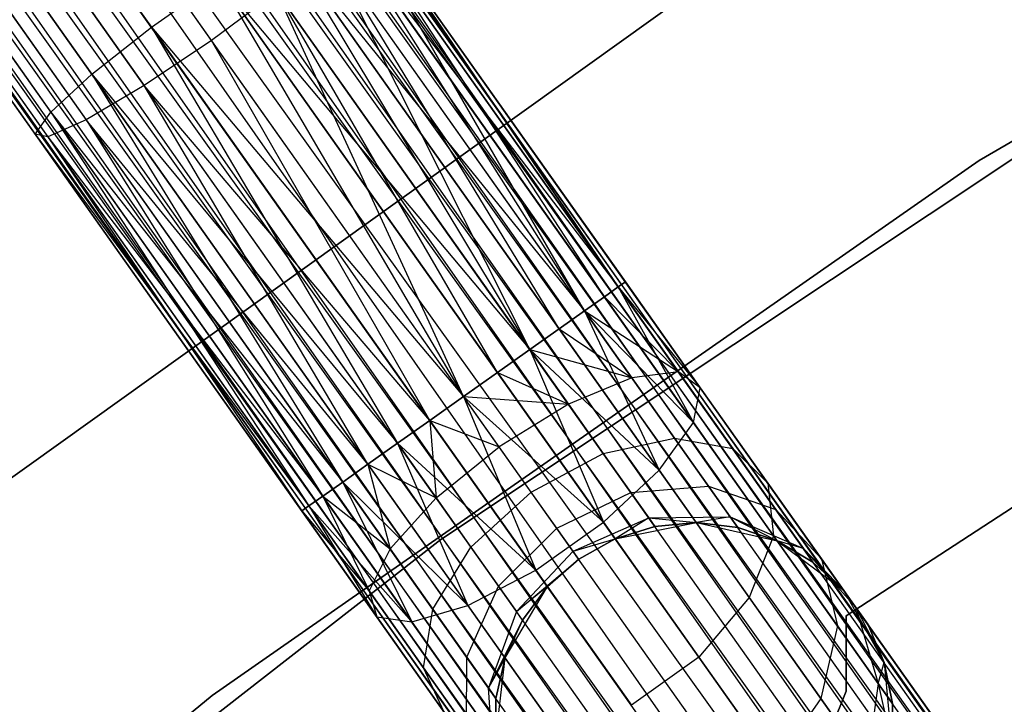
# Model space of a CAD drawing. Extents: x -102 to 102, y -101 to 102.
# Tile 197 of 256: x -38.32 to -33.38, y 49.43 to 52.86. Entities that reach past the tile are written whole.
import ezdxf

# ---------------------------------------------------------------- set-up
doc = ezdxf.new("R2010")
doc.units = 0
doc.header["$LTSCALE"] = 25.4
doc.layers.get('0').update_dxf_attribs({"linetype": 'CONTINUOUS'})

# ---------------------------------------------------------------- blocks, each defined once
blk = doc.blocks.new('NL2500011659_STL')
at = {"color": 0}
for p, q in [((-45.8172, 66.359, -7.809), (-24.2888, 35.7997, -8)), ((-24.1839, 35.8739, -7.6045), (-45.8172, 66.359, -7.809)), ((-24.1839, 35.8739, -7.6045), (-45.8172, 66.359, -7.809)), ((-24.2194, 35.8488, -7.809), (-45.8172, 66.359, -7.809)), ((-24.2194, 35.8488, -7.809), (-45.8172, 66.359, -7.809)), ((-45.8172, 66.359, -7.809), (-24.2888, 35.7997, -8)), ((-45.7817, 66.3841, -7.3955), (-24.1839, 35.8739, -7.6045)), ((-24.1839, 35.8739, -7.3955), (-45.7817, 66.3841, -7.3955)), ((-45.7817, 66.3841, -7.3955), (-24.1839, 35.8739, -7.6045)), ((-24.2194, 35.8488, -7.191), (-45.7817, 66.3841, -7.3955)), ((-24.2194, 35.8488, -7.191), (-45.7817, 66.3841, -7.3955)), ((-24.1839, 35.8739, -7.3955), (-45.7817, 66.3841, -7.3955)), ((-45.8866, 66.3099, -7), (-24.2194, 35.8488, -7.191)), ((-24.3891, 35.7287, -6.8309), (-45.8866, 66.3099, -7)), ((-24.3891, 35.7287, -6.8309), (-45.8866, 66.3099, -7)), ((-24.2888, 35.7997, -7), (-45.8866, 66.3099, -7)), ((-24.2888, 35.7997, -7), (-45.8866, 66.3099, -7)), ((-45.8866, 66.3099, -7), (-24.2194, 35.8488, -7.191)), ((-45.9869, 66.2389, -8.1691), (-24.5159, 35.6389, -8.309)), ((-24.2888, 35.7997, -8), (-45.9869, 66.2389, -8.1691)), ((-24.2888, 35.7997, -8), (-45.9869, 66.2389, -8.1691)), ((-24.3891, 35.7287, -8.1691), (-45.9869, 66.2389, -8.1691)), ((-24.3891, 35.7287, -8.1691), (-45.9869, 66.2389, -8.1691)), ((-45.9869, 66.2389, -8.1691), (-24.5159, 35.6389, -8.309)), ((-46.1137, 66.1491, -6.691), (-24.3891, 35.7287, -6.8309)), ((-24.6637, 35.5343, -6.5865), (-46.1137, 66.1491, -6.691)), ((-24.6637, 35.5343, -6.5865), (-46.1137, 66.1491, -6.691)), ((-24.5159, 35.6389, -6.691), (-46.1137, 66.1491, -6.691)), ((-24.5159, 35.6389, -6.691), (-46.1137, 66.1491, -6.691)), ((-46.1137, 66.1491, -6.691), (-24.3891, 35.7287, -6.8309)), ((-46.2614, 66.0445, -8.4135), (-24.826, 35.4194, -8.4782)), ((-24.5159, 35.6389, -8.309), (-46.2614, 66.0445, -8.4135)), ((-24.5159, 35.6389, -8.309), (-46.2614, 66.0445, -8.4135)), ((-24.6637, 35.5343, -8.4135), (-46.2614, 66.0445, -8.4135)), ((-24.6637, 35.5343, -8.4135), (-46.2614, 66.0445, -8.4135)), ((-46.2614, 66.0445, -8.4135), (-24.826, 35.4194, -8.4782)), ((-46.4237, 65.9296, -6.5218), (-24.6637, 35.5343, -6.5865)), ((-24.826, 35.4194, -6.5218), (-46.4237, 65.9296, -6.5218)), ((-24.826, 35.4194, -6.5218), (-46.4237, 65.9296, -6.5218)), ((-46.4237, 65.9296, -6.5218), (-24.6637, 35.5343, -6.5865)), ((-24.826, 35.4194, -8.4782), (-46.5934, 65.8095, -8.5)), ((-24.9957, 35.2993, -6.5), (-46.5934, 65.8095, -6.5)), ((-24.9957, 35.2993, -6.5), (-46.5934, 65.8095, -6.5)), ((-24.9957, 35.2993, -8.5), (-46.5934, 65.8095, -8.5)), ((-24.826, 35.4194, -8.4782), (-46.5934, 65.8095, -8.5)), ((-24.9957, 35.2993, -8.5), (-46.5934, 65.8095, -8.5)), ((-25.1654, 35.1792, -8.4782), (-46.5934, 65.8095, -8.5)), ((-25.1654, 35.1792, -8.4782), (-46.5934, 65.8095, -8.5)), ((-25.3276, 35.0643, -6.5865), (-46.7631, 65.6894, -6.5218)), ((-25.3276, 35.0643, -6.5865), (-46.7631, 65.6894, -6.5218)), ((-25.1654, 35.1792, -6.5218), (-46.7631, 65.6894, -6.5218)), ((-25.1654, 35.1792, -6.5218), (-46.7631, 65.6894, -6.5218)), ((-46.9254, 65.5745, -8.4135), (-25.4754, 34.9597, -8.309)), ((-25.1654, 35.1792, -8.4782), (-46.9254, 65.5745, -8.4135)), ((-25.1654, 35.1792, -8.4782), (-46.9254, 65.5745, -8.4135)), ((-25.3276, 35.0643, -8.4135), (-46.9254, 65.5745, -8.4135)), ((-25.3276, 35.0643, -8.4135), (-46.9254, 65.5745, -8.4135)), ((-46.9254, 65.5745, -8.4135), (-25.4754, 34.9597, -8.309)), ((-47.0732, 65.4699, -6.691), (-25.3276, 35.0643, -6.5865)), ((-25.6022, 34.8699, -6.8309), (-47.0732, 65.4699, -6.691)), ((-25.6022, 34.8699, -6.8309), (-47.0732, 65.4699, -6.691)), ((-25.4754, 34.9597, -6.691), (-47.0732, 65.4699, -6.691)), ((-25.4754, 34.9597, -6.691), (-47.0732, 65.4699, -6.691)), ((-47.0732, 65.4699, -6.691), (-25.3276, 35.0643, -6.5865)), ((-47.2, 65.3802, -8.1691), (-25.7025, 34.7989, -8)), ((-25.4754, 34.9597, -8.309), (-47.2, 65.3802, -8.1691)), ((-25.4754, 34.9597, -8.309), (-47.2, 65.3802, -8.1691)), ((-25.6022, 34.8699, -8.1691), (-47.2, 65.3802, -8.1691)), ((-25.6022, 34.8699, -8.1691), (-47.2, 65.3802, -8.1691)), ((-47.2, 65.3802, -8.1691), (-25.7025, 34.7989, -8)), ((-47.3003, 65.3092, -7), (-25.6022, 34.8699, -6.8309)), ((-25.7719, 34.7498, -7.191), (-47.3003, 65.3092, -7)), ((-25.7719, 34.7498, -7.191), (-47.3003, 65.3092, -7)), ((-25.7025, 34.7989, -7), (-47.3003, 65.3092, -7)), ((-25.7025, 34.7989, -7), (-47.3003, 65.3092, -7)), ((-47.3003, 65.3092, -7), (-25.6022, 34.8699, -6.8309)), ((-25.8074, 34.7247, -7.3955), (-47.4051, 65.2349, -7.3955)), ((-25.8074, 34.7247, -7.6045), (-47.4051, 65.2349, -7.3955)), ((-47.4051, 65.2349, -7.3955), (-25.7719, 34.7498, -7.191)), ((-25.8074, 34.7247, -7.6045), (-47.4051, 65.2349, -7.3955)), ((-25.8074, 34.7247, -7.3955), (-47.4051, 65.2349, -7.3955)), ((-47.4051, 65.2349, -7.3955), (-25.7719, 34.7498, -7.191)), ((-47.3697, 65.26, -7.809), (-25.8074, 34.7247, -7.6045)), ((-25.7025, 34.7989, -8), (-47.3697, 65.26, -7.809)), ((-25.7025, 34.7989, -8), (-47.3697, 65.26, -7.809)), ((-25.7719, 34.7498, -7.809), (-47.3697, 65.26, -7.809)), ((-25.7719, 34.7498, -7.809), (-47.3697, 65.26, -7.809)), ((-47.3697, 65.26, -7.809), (-25.8074, 34.7247, -7.6045)), ((-39.0327, 54.769, -307.9213), (-37.655, 52.8227, -308.3385)), ((-39.0327, 54.769, -307.9213), (-37.655, 52.8227, -308.3385)), ((-39.3204, 54.5179, -307.7567), (-37.9537, 52.5873, -308.1705)), ((-39.3204, 54.5179, -307.7567), (-37.9537, 52.5873, -308.1705)), ((-37.3536, 52.7568, -306.3735), (-38.6014, 54.5196, -305.9957)), ((-37.3536, 52.7568, -306.3735), (-38.6014, 54.5196, -305.9957)), ((-33.5014, 52.1535, -308.5), (-29.4606, 54.5389, -308.5)), ((-29.4606, 54.5389, -318), (-33.5014, 52.1535, -318)), ((-29.4606, 54.5389, -318), (-33.5014, 52.1535, -318)), ((-33.5014, 52.1535, -308.5), (-29.4606, 54.5389, -308.5)), ((-39.5066, 54.2994, -307.4558), (-38.1603, 52.3975, -307.8635)), ((-39.5066, 54.2994, -307.4558), (-38.1603, 52.3975, -307.8635)), ((-38.9448, 54.3007, -306.0798), (-37.6913, 52.53, -306.4594)), ((-38.9448, 54.3007, -306.0798), (-37.6913, 52.53, -306.4594)), ((-39.5592, 54.1513, -307.0709), (-38.2388, 52.2861, -307.4707)), ((-39.5592, 54.1513, -307.0709), (-38.2388, 52.2861, -307.4707)), ((-39.2517, 54.152, -306.3177), (-37.9822, 52.3586, -306.7021)), ((-39.2517, 54.152, -306.3177), (-37.9822, 52.3586, -306.7021)), ((-39.469, 54.0992, -306.6683), (-38.1758, 52.2723, -307.0599)), ((-39.469, 54.0992, -306.6683), (-38.1758, 52.2723, -307.0599)), ((-36.6154, 53.4353, -307.4707), (-35.3127, 51.5198, -307.809)), ((-36.6154, 53.4353, -307.4707), (-35.3127, 51.5198, -307.809)), ((-36.6154, 53.4353, -307.4707), (-35.2772, 51.5449, -307.6045)), ((-35.3127, 51.5198, -307.191), (-36.6154, 53.4353, -307.4707)), ((-35.3127, 51.5198, -307.191), (-36.6154, 53.4353, -307.4707)), ((-35.2772, 51.5449, -307.3955), (-36.6154, 53.4353, -307.4707)), ((-35.2772, 51.5449, -307.3955), (-36.6154, 53.4353, -307.4707)), ((-36.6154, 53.4353, -307.4707), (-35.2772, 51.5449, -307.6045)), ((-36.7466, 53.3982, -307.8635), (-35.4824, 51.3996, -308.1691)), ((-36.7466, 53.3982, -307.8635), (-35.4824, 51.3996, -308.1691)), ((-36.7466, 53.3982, -307.8635), (-35.3821, 51.4706, -308)), ((-36.7466, 53.3982, -307.8635), (-35.3821, 51.4706, -308)), ((-36.7466, 53.3982, -307.8635), (-35.3127, 51.5198, -307.809)), ((-36.7466, 53.3982, -307.8635), (-35.3127, 51.5198, -307.809)), ((-36.6233, 53.3713, -307.0599), (-35.3127, 51.5198, -307.191)), ((-35.4824, 51.3996, -306.8309), (-36.6233, 53.3713, -307.0599)), ((-35.4824, 51.3996, -306.8309), (-36.6233, 53.3713, -307.0599)), ((-35.3821, 51.4706, -307), (-36.6233, 53.3713, -307.0599)), ((-35.3821, 51.4706, -307), (-36.6233, 53.3713, -307.0599)), ((-36.6233, 53.3713, -307.0599), (-35.3127, 51.5198, -307.191)), ((-36.9943, 53.2665, -308.1705), (-35.7569, 51.2053, -308.4135)), ((-36.9943, 53.2665, -308.1705), (-35.7569, 51.2053, -308.4135)), ((-36.9943, 53.2665, -308.1705), (-35.6092, 51.3099, -308.309)), ((-36.9943, 53.2665, -308.1705), (-35.6092, 51.3099, -308.309)), ((-36.9943, 53.2665, -308.1705), (-35.4824, 51.3996, -308.1691)), ((-36.9943, 53.2665, -308.1705), (-35.4824, 51.3996, -308.1691)), ((-35.7569, 51.2053, -306.5865), (-36.7691, 53.2173, -306.7021)), ((-35.6092, 51.3099, -306.691), (-36.7691, 53.2173, -306.7021)), ((-35.7569, 51.2053, -306.5865), (-36.7691, 53.2173, -306.7021)), ((-35.6092, 51.3099, -306.691), (-36.7691, 53.2173, -306.7021)), ((-35.4824, 51.3996, -306.8309), (-36.7691, 53.2173, -306.7021)), ((-35.4824, 51.3996, -306.8309), (-36.7691, 53.2173, -306.7021)), ((-37.655, 52.8227, -308.3385), (-37.3156, 53.063, -308.3385)), ((-37.655, 52.8227, -308.3385), (-37.3156, 53.063, -308.3385)), ((-37.3156, 53.063, -308.3385), (-36.0889, 50.9703, -308.5)), ((-37.3156, 53.063, -308.3385), (-36.0889, 50.9703, -308.5)), ((-37.3156, 53.063, -308.3385), (-35.9192, 51.0904, -308.4781)), ((-37.3156, 53.063, -308.3385), (-35.9192, 51.0904, -308.4781)), ((-37.3156, 53.063, -308.3385), (-35.7569, 51.2053, -308.4135)), ((-37.3156, 53.063, -308.3385), (-35.7569, 51.2053, -308.4135)), ((-34.9835, 52.978, -308.5), (-38.8452, 50.2144, -308.5)), ((-38.8452, 50.2144, -318), (-34.9835, 52.978, -318)), ((-34.9835, 52.978, -308.5), (-38.8452, 50.2144, -308.5)), ((-38.8452, 50.2144, -318), (-34.9835, 52.978, -318)), ((-37.0274, 53, -306.4594), (-37.3536, 52.7568, -306.3735)), ((-37.0274, 53, -306.4594), (-37.3536, 52.7568, -306.3735)), ((-37.0274, 53, -306.4594), (-35.7569, 51.2053, -306.5865)), ((-36.0889, 50.9703, -306.5), (-37.0274, 53, -306.4594)), ((-36.0889, 50.9703, -306.5), (-37.0274, 53, -306.4594)), ((-35.9192, 51.0904, -306.5219), (-37.0274, 53, -306.4594)), ((-35.9192, 51.0904, -306.5219), (-37.0274, 53, -306.4594)), ((-37.0274, 53, -306.4594), (-35.7569, 51.2053, -306.5865)), ((-37.9537, 52.5873, -308.1705), (-37.655, 52.8227, -308.3385)), ((-37.9537, 52.5873, -308.1705), (-37.655, 52.8227, -308.3385)), ((-37.655, 52.8227, -308.3385), (-36.4209, 50.7353, -308.4135)), ((-37.655, 52.8227, -308.3385), (-36.4209, 50.7353, -308.4135)), ((-37.655, 52.8227, -308.3385), (-36.2586, 50.8501, -308.4781)), ((-37.655, 52.8227, -308.3385), (-36.2586, 50.8501, -308.4781)), ((-37.655, 52.8227, -308.3385), (-36.0889, 50.9703, -308.5)), ((-37.655, 52.8227, -308.3385), (-36.0889, 50.9703, -308.5)), ((-32.3464, 52.8192, -316), (-36.2035, 50.2531, -316)), ((-36.2035, 50.2531, -315), (-32.3464, 52.8192, -315)), ((-32.3464, 52.8192, -316), (-36.2035, 50.2531, -316)), ((-36.2035, 50.2531, -315), (-32.3464, 52.8192, -315)), ((-37.3536, 52.7568, -306.3735), (-37.6913, 52.53, -306.4594)), ((-37.3536, 52.7568, -306.3735), (-37.6913, 52.53, -306.4594)), ((-36.2586, 50.8501, -306.5219), (-37.3536, 52.7568, -306.3735)), ((-36.2586, 50.8501, -306.5219), (-37.3536, 52.7568, -306.3735)), ((-36.0889, 50.9703, -306.5), (-37.3536, 52.7568, -306.3735)), ((-36.0889, 50.9703, -306.5), (-37.3536, 52.7568, -306.3735)), ((-38.1603, 52.3975, -307.8635), (-37.9537, 52.5873, -308.1705)), ((-38.1603, 52.3975, -307.8635), (-37.9537, 52.5873, -308.1705)), ((-37.9537, 52.5873, -308.1705), (-36.6955, 50.5409, -308.1691)), ((-37.9537, 52.5873, -308.1705), (-36.6955, 50.5409, -308.1691)), ((-37.9537, 52.5873, -308.1705), (-36.5687, 50.6307, -308.309)), ((-37.9537, 52.5873, -308.1705), (-36.5687, 50.6307, -308.309)), ((-37.9537, 52.5873, -308.1705), (-36.4209, 50.7353, -308.4135)), ((-37.9537, 52.5873, -308.1705), (-36.4209, 50.7353, -308.4135)), ((-37.6913, 52.53, -306.4594), (-37.9822, 52.3586, -306.7021)), ((-37.6913, 52.53, -306.4594), (-37.9822, 52.3586, -306.7021)), ((-36.5687, 50.6307, -306.691), (-37.6913, 52.53, -306.4594)), ((-36.4209, 50.7353, -306.5865), (-37.6913, 52.53, -306.4594)), ((-36.5687, 50.6307, -306.691), (-37.6913, 52.53, -306.4594)), ((-36.4209, 50.7353, -306.5865), (-37.6913, 52.53, -306.4594)), ((-36.2586, 50.8501, -306.5219), (-37.6913, 52.53, -306.4594)), ((-36.2586, 50.8501, -306.5219), (-37.6913, 52.53, -306.4594)), ((-38.2388, 52.2861, -307.4707), (-38.1603, 52.3975, -307.8635)), ((-38.2388, 52.2861, -307.4707), (-38.1603, 52.3975, -307.8635)), ((-38.1603, 52.3975, -307.8635), (-36.8652, 50.4208, -307.809)), ((-38.1603, 52.3975, -307.8635), (-36.8652, 50.4208, -307.809)), ((-38.1603, 52.3975, -307.8635), (-36.7958, 50.4699, -308)), ((-38.1603, 52.3975, -307.8635), (-36.7958, 50.4699, -308)), ((-38.1603, 52.3975, -307.8635), (-36.6955, 50.5409, -308.1691)), ((-38.1603, 52.3975, -307.8635), (-36.6955, 50.5409, -308.1691)), ((-37.9822, 52.3586, -306.7021), (-38.1758, 52.2723, -307.0599)), ((-37.9822, 52.3586, -306.7021), (-38.1758, 52.2723, -307.0599)), ((-37.9822, 52.3586, -306.7021), (-36.6955, 50.5409, -306.8309)), ((-36.5687, 50.6307, -306.691), (-37.9822, 52.3586, -306.7021)), ((-36.5687, 50.6307, -306.691), (-37.9822, 52.3586, -306.7021)), ((-37.9822, 52.3586, -306.7021), (-36.6955, 50.5409, -306.8309)), ((-37.9822, 52.3586, -306.7021), (-36.7958, 50.4699, -307)), ((-37.9822, 52.3586, -306.7021), (-36.7958, 50.4699, -307)), ((-38.1758, 52.2723, -307.0599), (-38.2388, 52.2861, -307.4707)), ((-38.2388, 52.2861, -307.4707), (-36.9006, 50.3957, -307.3955)), ((-38.2388, 52.2861, -307.4707), (-36.9006, 50.3957, -307.6045)), ((-38.2388, 52.2861, -307.4707), (-36.9006, 50.3957, -307.3955)), ((-38.2388, 52.2861, -307.4707), (-36.9006, 50.3957, -307.6045)), ((-38.2388, 52.2861, -307.4707), (-36.8652, 50.4208, -307.809)), ((-38.2388, 52.2861, -307.4707), (-36.8652, 50.4208, -307.809)), ((-38.1758, 52.2723, -307.0599), (-38.2388, 52.2861, -307.4707)), ((-38.1758, 52.2723, -307.0599), (-36.7958, 50.4699, -307)), ((-38.1758, 52.2723, -307.0599), (-36.7958, 50.4699, -307)), ((-38.1758, 52.2723, -307.0599), (-36.8652, 50.4208, -307.191)), ((-38.1758, 52.2723, -307.0599), (-36.8652, 50.4208, -307.191)), ((-38.1758, 52.2723, -307.0599), (-36.9006, 50.3957, -307.3955)), ((-38.1758, 52.2723, -307.0599), (-36.9006, 50.3957, -307.3955)), ((-37.3502, 49.4692, -308.5), (-33.5014, 52.1535, -308.5)), ((-33.5014, 52.1535, -318), (-37.3502, 49.4692, -318)), ((-33.5014, 52.1535, -318), (-37.3502, 49.4692, -318)), ((-37.3502, 49.4692, -308.5), (-33.5014, 52.1535, -308.5)), ((-33.5014, 52.1535, -318), (-33.5014, 52.1535, -308.5)), ((-33.5014, 52.1535, -318), (-33.5014, 52.1535, -308.5)), ((-35.2772, 51.5449, -307.6045), (-35.3127, 51.5198, -307.809)), ((-35.3127, 51.5198, -307.191), (-35.2772, 51.5449, -307.3955)), ((-35.2772, 51.5449, -307.6045), (-35.3127, 51.5198, -307.809)), ((-35.3127, 51.5198, -307.191), (-35.2772, 51.5449, -307.3955)), ((-35.2772, 51.5449, -307.3955), (-34.9014, 51.0141, -307.4985)), ((-35.2772, 51.5449, -307.6045), (-34.9014, 51.0141, -307.4985)), ((-35.2772, 51.5449, -307.6045), (-34.9014, 51.0141, -307.4985)), ((-35.2772, 51.5449, -307.3955), (-34.9014, 51.0141, -307.4985)), ((-35.3127, 51.5198, -307.809), (-35.3821, 51.4706, -308)), ((-35.3821, 51.4706, -307), (-35.3127, 51.5198, -307.191)), ((-35.3127, 51.5198, -307.809), (-35.3821, 51.4706, -308)), ((-35.3821, 51.4706, -307), (-35.3127, 51.5198, -307.191)), ((-35.3127, 51.5198, -307.809), (-35.0108, 51.0933, -307.8918)), ((-35.3127, 51.5198, -307.809), (-35.0108, 51.0933, -307.8918)), ((-35.3127, 51.5198, -307.809), (-34.9014, 51.0141, -307.4985)), ((-35.3127, 51.5198, -307.809), (-34.9014, 51.0141, -307.4985)), ((-35.3127, 51.5198, -307.191), (-34.9014, 51.0141, -307.4985)), ((-35.3127, 51.5198, -307.191), (-34.9014, 51.0141, -307.4985)), ((-35.3127, 51.5198, -307.191), (-34.9357, 50.8401, -307.1223)), ((-35.3127, 51.5198, -307.191), (-34.9357, 50.8401, -307.1223)), ((-35.3821, 51.4706, -308), (-35.4824, 51.3996, -308.1691)), ((-35.4824, 51.3996, -306.8309), (-35.3821, 51.4706, -307)), ((-35.3821, 51.4706, -308), (-35.4824, 51.3996, -308.1691)), ((-35.4824, 51.3996, -306.8309), (-35.3821, 51.4706, -307)), ((-35.3821, 51.4706, -308), (-35.0108, 51.0933, -307.8918)), ((-35.3821, 51.4706, -308), (-35.0108, 51.0933, -307.8918)), ((-35.3821, 51.4706, -307), (-34.9357, 50.8401, -307.1223)), ((-35.3821, 51.4706, -307), (-34.9357, 50.8401, -307.1223)), ((-35.4824, 51.3996, -308.1691), (-35.6092, 51.3099, -308.309)), ((-35.6092, 51.3099, -306.691), (-35.4824, 51.3996, -306.8309)), ((-35.4824, 51.3996, -308.1691), (-35.6092, 51.3099, -308.309)), ((-35.6092, 51.3099, -306.691), (-35.4824, 51.3996, -306.8309)), ((-35.4824, 51.3996, -308.1691), (-35.2447, 51.064, -308.2343)), ((-35.4824, 51.3996, -308.1691), (-35.2447, 51.064, -308.2343)), ((-35.4824, 51.3996, -308.1691), (-35.0108, 51.0933, -307.8918)), ((-35.4824, 51.3996, -308.1691), (-35.0108, 51.0933, -307.8918)), ((-35.4824, 51.3996, -306.8309), (-34.9357, 50.8401, -307.1223)), ((-35.4824, 51.3996, -306.8309), (-34.9357, 50.8401, -307.1223)), ((-35.4824, 51.3996, -306.8309), (-35.1076, 50.6014, -306.8285)), ((-35.4824, 51.3996, -306.8309), (-35.1076, 50.6014, -306.8285)), ((-34.1685, 49.87, -312), (-31.8115, 51.4061, -312)), ((-31.8115, 51.4061, -314), (-34.1685, 49.87, -314)), ((-31.8115, 51.4061, -314), (-34.1685, 49.87, -314)), ((-34.1685, 49.87, -312), (-31.8115, 51.4061, -312)), ((-35.6092, 51.3099, -308.309), (-35.7569, 51.2053, -308.4135)), ((-35.7569, 51.2053, -306.5865), (-35.6092, 51.3099, -306.691)), ((-35.6092, 51.3099, -308.309), (-35.7569, 51.2053, -308.4135)), ((-35.7569, 51.2053, -306.5865), (-35.6092, 51.3099, -306.691)), ((-35.6092, 51.3099, -308.309), (-35.2447, 51.064, -308.2343)), ((-35.6092, 51.3099, -308.309), (-35.2447, 51.064, -308.2343)), ((-35.6092, 51.3099, -306.691), (-35.1076, 50.6014, -306.8285)), ((-35.6092, 51.3099, -306.691), (-35.1076, 50.6014, -306.8285)), ((-35.7569, 51.2053, -308.4135), (-35.9192, 51.0904, -308.4781)), ((-35.9192, 51.0904, -306.5219), (-35.7569, 51.2053, -306.5865)), ((-35.7569, 51.2053, -308.4135), (-35.9192, 51.0904, -308.4781)), ((-35.9192, 51.0904, -306.5219), (-35.7569, 51.2053, -306.5865)), ((-35.7569, 51.2053, -308.4135), (-35.563, 50.9313, -308.4667)), ((-35.7569, 51.2053, -308.4135), (-35.563, 50.9313, -308.4667)), ((-35.7569, 51.2053, -308.4135), (-35.2447, 51.064, -308.2343)), ((-35.7569, 51.2053, -308.4135), (-35.2447, 51.064, -308.2343)), ((-35.7569, 51.2053, -306.5865), (-35.1076, 50.6014, -306.8285)), ((-35.7569, 51.2053, -306.5865), (-35.1076, 50.6014, -306.8285)), ((-35.7569, 51.2053, -306.5865), (-35.3875, 50.3393, -306.6676)), ((-35.7569, 51.2053, -306.5865), (-35.3875, 50.3393, -306.6676)), ((-35.9192, 51.0904, -308.4781), (-36.0889, 50.9703, -308.5)), ((-36.0889, 50.9703, -306.5), (-35.9192, 51.0904, -306.5219)), ((-35.9192, 51.0904, -308.4781), (-36.0889, 50.9703, -308.5)), ((-36.0889, 50.9703, -306.5), (-35.9192, 51.0904, -306.5219)), ((-35.9192, 51.0904, -308.4781), (-35.563, 50.9313, -308.4667)), ((-35.9192, 51.0904, -308.4781), (-35.563, 50.9313, -308.4667)), ((-35.9192, 51.0904, -306.5219), (-35.3875, 50.3393, -306.6676)), ((-35.9192, 51.0904, -306.5219), (-35.3875, 50.3393, -306.6676)), ((-35.0108, 51.0933, -307.8918), (-35.2447, 51.064, -308.2343)), ((-35.0108, 51.0933, -307.8918), (-35.2447, 51.064, -308.2343)), ((-34.9014, 51.0141, -307.4985), (-35.0108, 51.0933, -307.8918)), ((-35.0108, 51.0933, -307.8918), (-34.7384, 50.7085, -308.132)), ((-35.0108, 51.0933, -307.8918), (-34.7384, 50.7085, -308.132)), ((-34.9014, 51.0141, -307.4985), (-35.0108, 51.0933, -307.8918)), ((-35.2447, 51.064, -308.2343), (-35.563, 50.9313, -308.4667)), ((-35.2447, 51.064, -308.2343), (-35.563, 50.9313, -308.4667)), ((-35.2447, 51.064, -308.2343), (-35.0304, 50.7612, -308.4233)), ((-35.2447, 51.064, -308.2343), (-35.0304, 50.7612, -308.4233)), ((-34.9357, 50.8401, -307.1223), (-34.9014, 51.0141, -307.4985)), ((-34.9357, 50.8401, -307.1223), (-34.9014, 51.0141, -307.4985)), ((-34.9014, 51.0141, -307.4985), (-34.5625, 50.5352, -307.7974)), ((-34.9014, 51.0141, -307.4985), (-34.5625, 50.5352, -307.7974)), ((-36.0889, 50.9703, -308.5), (-36.2586, 50.8501, -308.4781)), ((-36.2586, 50.8501, -306.5219), (-36.0889, 50.9703, -306.5)), ((-36.2586, 50.8501, -306.5219), (-36.0889, 50.9703, -306.5)), ((-36.0889, 50.9703, -308.5), (-36.2586, 50.8501, -308.4781)), ((-35.9104, 50.7181, -308.549), (-36.0889, 50.9703, -308.5)), ((-36.0889, 50.9703, -308.5), (-35.563, 50.9313, -308.4667)), ((-36.0889, 50.9703, -308.5), (-35.563, 50.9313, -308.4667)), ((-36.0889, 50.9703, -306.5), (-35.3875, 50.3393, -306.6676)), ((-36.0889, 50.9703, -306.5), (-35.3875, 50.3393, -306.6676)), ((-36.0889, 50.9703, -306.5), (-35.7269, 50.099, -306.6676)), ((-36.0889, 50.9703, -306.5), (-35.7269, 50.099, -306.6676)), ((-35.9104, 50.7181, -308.549), (-36.0889, 50.9703, -308.5)), ((-35.563, 50.9313, -308.4667), (-35.9104, 50.7181, -308.549)), ((-35.563, 50.9313, -308.4667), (-35.9104, 50.7181, -308.549)), ((-35.563, 50.9313, -308.4667), (-35.388, 50.6841, -308.621)), ((-35.563, 50.9313, -308.4667), (-35.388, 50.6841, -308.621)), ((-36.2586, 50.8501, -308.4781), (-36.4209, 50.7353, -308.4135)), ((-36.4209, 50.7353, -306.5865), (-36.2586, 50.8501, -306.5219)), ((-36.4209, 50.7353, -306.5865), (-36.2586, 50.8501, -306.5219)), ((-36.2586, 50.8501, -308.4781), (-36.4209, 50.7353, -308.4135)), ((-36.2586, 50.8501, -306.5219), (-35.7269, 50.099, -306.6676)), ((-36.2586, 50.8501, -306.5219), (-35.7269, 50.099, -306.6676)), ((-36.2586, 50.8501, -308.4781), (-36.2269, 50.4612, -308.4667)), ((-36.2586, 50.8501, -308.4781), (-36.2269, 50.4612, -308.4667)), ((-36.2586, 50.8501, -308.4781), (-35.9104, 50.7181, -308.549)), ((-36.2586, 50.8501, -308.4781), (-35.9104, 50.7181, -308.549)), ((-35.1076, 50.6014, -306.8285), (-34.9357, 50.8401, -307.1223)), ((-35.1076, 50.6014, -306.8285), (-34.9357, 50.8401, -307.1223)), ((-34.9357, 50.8401, -307.1223), (-34.5331, 50.2713, -307.4774)), ((-34.9357, 50.8401, -307.1223), (-34.5331, 50.2713, -307.4774)), ((-35.388, 50.6841, -308.621), (-35.0304, 50.7612, -308.4233)), ((-35.388, 50.6841, -308.621), (-35.0304, 50.7612, -308.4233)), ((-35.0304, 50.7612, -308.4233), (-34.8603, 50.5208, -308.7177)), ((-35.0304, 50.7612, -308.4233), (-34.8603, 50.5208, -308.7177)), ((-35.0304, 50.7612, -308.4233), (-34.7384, 50.7085, -308.132)), ((-35.0304, 50.7612, -308.4233), (-34.7384, 50.7085, -308.132)), ((-36.4209, 50.7353, -308.4135), (-36.5687, 50.6307, -308.309)), ((-36.5687, 50.6307, -306.691), (-36.4209, 50.7353, -306.5865)), ((-36.5687, 50.6307, -306.691), (-36.4209, 50.7353, -306.5865)), ((-36.4209, 50.7353, -308.4135), (-36.5687, 50.6307, -308.309)), ((-36.4209, 50.7353, -306.5865), (-35.7269, 50.099, -306.6676)), ((-36.4209, 50.7353, -306.5865), (-35.7269, 50.099, -306.6676)), ((-36.4209, 50.7353, -306.5865), (-36.0671, 49.9222, -306.8285)), ((-36.4209, 50.7353, -306.5865), (-36.0671, 49.9222, -306.8285)), ((-36.4209, 50.7353, -308.4135), (-36.2269, 50.4612, -308.4667)), ((-36.4209, 50.7353, -308.4135), (-36.2269, 50.4612, -308.4667)), ((-36.2269, 50.4612, -308.4667), (-35.9104, 50.7181, -308.549)), ((-36.2269, 50.4612, -308.4667), (-35.9104, 50.7181, -308.549)), ((-35.7493, 50.4905, -308.691), (-35.9104, 50.7181, -308.549)), ((-35.7493, 50.4905, -308.691), (-35.9104, 50.7181, -308.549)), ((-34.7384, 50.7085, -308.132), (-34.5223, 50.4032, -308.5061)), ((-34.7384, 50.7085, -308.132), (-34.5223, 50.4032, -308.5061)), ((-34.7384, 50.7085, -308.132), (-34.5625, 50.5352, -307.7974)), ((-34.7384, 50.7085, -308.132), (-34.5625, 50.5352, -307.7974)), ((-35.7493, 50.4905, -308.691), (-35.388, 50.6841, -308.621)), ((-35.7493, 50.4905, -308.691), (-35.388, 50.6841, -308.621)), ((-35.388, 50.6841, -308.621), (-35.2491, 50.4879, -308.8614)), ((-35.388, 50.6841, -308.621), (-35.2491, 50.4879, -308.8614)), ((-36.6955, 50.5409, -306.8309), (-36.5687, 50.6307, -306.691)), ((-36.5687, 50.6307, -308.309), (-36.6955, 50.5409, -308.1691)), ((-36.6955, 50.5409, -306.8309), (-36.5687, 50.6307, -306.691)), ((-36.5687, 50.6307, -308.309), (-36.6955, 50.5409, -308.1691)), ((-36.5687, 50.6307, -306.691), (-36.0671, 49.9222, -306.8285)), ((-36.5687, 50.6307, -306.691), (-36.0671, 49.9222, -306.8285)), ((-36.5687, 50.6307, -308.309), (-36.4579, 50.2052, -308.2343)), ((-36.5687, 50.6307, -308.309), (-36.4579, 50.2052, -308.2343)), ((-36.5687, 50.6307, -308.309), (-36.2269, 50.4612, -308.4667)), ((-36.5687, 50.6307, -308.309), (-36.2269, 50.4612, -308.4667)), ((-35.3875, 50.3393, -306.6676), (-35.1076, 50.6014, -306.8285)), ((-35.3875, 50.3393, -306.6676), (-35.1076, 50.6014, -306.8285)), ((-35.1076, 50.6014, -306.8285), (-34.6552, 49.9623, -307.2274)), ((-35.1076, 50.6014, -306.8285), (-34.6552, 49.9623, -307.2274)), ((-36.7958, 50.4699, -307), (-36.6955, 50.5409, -306.8309)), ((-36.6955, 50.5409, -308.1691), (-36.7958, 50.4699, -308)), ((-36.7958, 50.4699, -307), (-36.6955, 50.5409, -306.8309)), ((-36.6955, 50.5409, -308.1691), (-36.7958, 50.4699, -308)), ((-36.6955, 50.5409, -306.8309), (-36.0671, 49.9222, -306.8285)), ((-36.6955, 50.5409, -306.8309), (-36.0671, 49.9222, -306.8285)), ((-36.6955, 50.5409, -306.8309), (-36.3494, 49.8394, -307.1223)), ((-36.6955, 50.5409, -306.8309), (-36.3494, 49.8394, -307.1223)), ((-36.6955, 50.5409, -308.1691), (-36.4579, 50.2052, -308.2343)), ((-36.6955, 50.5409, -308.1691), (-36.4579, 50.2052, -308.2343)), ((-35.2491, 50.4879, -308.8614), (-34.8603, 50.5208, -308.7177)), ((-35.2491, 50.4879, -308.8614), (-34.8603, 50.5208, -308.7177)), ((-34.8603, 50.5208, -308.7177), (-34.7511, 50.3666, -309.0887)), ((-34.8603, 50.5208, -308.7177), (-34.7511, 50.3666, -309.0887)), ((-34.8603, 50.5208, -308.7177), (-34.5223, 50.4032, -308.5061)), ((-34.8603, 50.5208, -308.7177), (-34.5223, 50.4032, -308.5061)), ((-34.5625, 50.5352, -307.7974), (-34.2935, 50.1552, -308.263)), ((-34.5625, 50.5352, -307.7974), (-34.2935, 50.1552, -308.263)), ((-34.5625, 50.5352, -307.7974), (-34.5331, 50.2713, -307.4774)), ((-34.5625, 50.5352, -307.7974), (-34.5331, 50.2713, -307.4774)), ((-36.8652, 50.4208, -307.191), (-36.7958, 50.4699, -307)), ((-36.7958, 50.4699, -308), (-36.8652, 50.4208, -307.809)), ((-36.8652, 50.4208, -307.191), (-36.7958, 50.4699, -307)), ((-36.7958, 50.4699, -308), (-36.8652, 50.4208, -307.809)), ((-36.7958, 50.4699, -307), (-36.3494, 49.8394, -307.1223)), ((-36.7958, 50.4699, -307), (-36.3494, 49.8394, -307.1223)), ((-36.7958, 50.4699, -308), (-36.5633, 49.9943, -307.8918)), ((-36.7958, 50.4699, -308), (-36.5633, 49.9943, -307.8918)), ((-36.7958, 50.4699, -308), (-36.4579, 50.2052, -308.2343)), ((-36.7958, 50.4699, -308), (-36.4579, 50.2052, -308.2343)), ((-36.4579, 50.2052, -308.2343), (-36.2269, 50.4612, -308.4667)), ((-36.4579, 50.2052, -308.2343), (-36.2269, 50.4612, -308.4667)), ((-36.2269, 50.4612, -308.4667), (-36.0519, 50.214, -308.621)), ((-36.2269, 50.4612, -308.4667), (-36.0519, 50.214, -308.621)), ((-36.0519, 50.214, -308.621), (-35.7493, 50.4905, -308.691)), ((-36.0519, 50.214, -308.621), (-35.7493, 50.4905, -308.691)), ((-35.6215, 50.31, -308.9122), (-35.7493, 50.4905, -308.691)), ((-35.6215, 50.31, -308.9122), (-35.7493, 50.4905, -308.691)), ((-35.6215, 50.31, -308.9122), (-35.2491, 50.4879, -308.8614)), ((-35.6215, 50.31, -308.9122), (-35.2491, 50.4879, -308.8614)), ((-35.2491, 50.4879, -308.8614), (-35.1599, 50.3619, -309.1643)), ((-35.2491, 50.4879, -308.8614), (-35.1599, 50.3619, -309.1643)), ((-36.9006, 50.3957, -307.3955), (-36.8652, 50.4208, -307.191)), ((-36.8652, 50.4208, -307.809), (-36.9006, 50.3957, -307.6045)), ((-36.9006, 50.3957, -307.3955), (-36.8652, 50.4208, -307.191)), ((-36.8652, 50.4208, -307.809), (-36.9006, 50.3957, -307.6045)), ((-36.9006, 50.3957, -307.6045), (-36.5249, 49.8649, -307.4985)), ((-36.9006, 50.3957, -307.3955), (-36.5249, 49.8649, -307.4985)), ((-36.9006, 50.3957, -307.3955), (-36.5249, 49.8649, -307.4985)), ((-36.9006, 50.3957, -307.6045), (-36.5249, 49.8649, -307.4985)), ((-36.9006, 50.3957, -307.6045), (-36.5633, 49.9943, -307.8918)), ((-36.9006, 50.3957, -307.6045), (-36.5633, 49.9943, -307.8918)), ((-36.8652, 50.4208, -307.191), (-36.3494, 49.8394, -307.1223)), ((-36.8652, 50.4208, -307.191), (-36.3494, 49.8394, -307.1223)), ((-36.8652, 50.4208, -307.191), (-36.5249, 49.8649, -307.4985)), ((-36.8652, 50.4208, -307.191), (-36.5249, 49.8649, -307.4985)), ((-36.8652, 50.4208, -307.809), (-36.5633, 49.9943, -307.8918)), ((-36.8652, 50.4208, -307.809), (-36.5633, 49.9943, -307.8918)), ((-34.5223, 50.4032, -308.5061), (-34.3835, 50.2071, -308.9774)), ((-34.5223, 50.4032, -308.5061), (-34.3835, 50.2071, -308.9774)), ((-34.5223, 50.4032, -308.5061), (-34.2935, 50.1552, -308.263)), ((-34.5223, 50.4032, -308.5061), (-34.2935, 50.1552, -308.263)), ((-35.5394, 50.194, -309.191), (-35.1599, 50.3619, -309.1643)), ((-35.5394, 50.194, -309.191), (-35.1599, 50.3619, -309.1643)), ((-35.1599, 50.3619, -309.1643), (-35.3288, 50.2564, -309.5)), ((-35.1599, 50.3619, -309.1643), (-35.3288, 50.2564, -309.5)), ((-35.1599, 50.3619, -309.1643), (-34.7511, 50.3666, -309.0887)), ((-35.1599, 50.3619, -309.1643), (-34.7511, 50.3666, -309.0887)), ((-35.1599, 50.3619, -309.1643), (-35.1292, 50.3185, -309.5)), ((-35.1599, 50.3619, -309.1643), (-35.1292, 50.3185, -309.5)), ((-35.1599, 50.3619, -309.1643), (-34.921, 50.3378, -309.5)), ((-35.1599, 50.3619, -309.1643), (-34.921, 50.3378, -309.5)), ((-34.7511, 50.3666, -309.0887), (-34.921, 50.3378, -309.5)), ((-34.7511, 50.3666, -309.0887), (-34.921, 50.3378, -309.5)), ((-34.7511, 50.3666, -309.0887), (-34.7134, 50.3134, -309.5)), ((-34.7511, 50.3666, -309.0887), (-34.7134, 50.3134, -309.5)), ((-34.7511, 50.3666, -309.0887), (-34.5154, 50.2463, -309.5)), ((-34.7511, 50.3666, -309.0887), (-34.5154, 50.2463, -309.5)), ((-34.7511, 50.3666, -309.0887), (-34.3835, 50.2071, -308.9774)), ((-34.7511, 50.3666, -309.0887), (-34.3835, 50.2071, -308.9774)), ((-35.9131, 50.0179, -308.8614), (-35.6215, 50.31, -308.9122)), ((-35.9131, 50.0179, -308.8614), (-35.6215, 50.31, -308.9122)), ((-35.7269, 50.099, -306.6676), (-35.3875, 50.3393, -306.6676)), ((-35.7269, 50.099, -306.6676), (-35.3875, 50.3393, -306.6676)), ((-35.5394, 50.194, -309.191), (-35.6215, 50.31, -308.9122)), ((-35.5394, 50.194, -309.191), (-35.6215, 50.31, -308.9122)), ((-35.3875, 50.3393, -306.6676), (-34.9078, 49.6616, -307.0906)), ((-35.3875, 50.3393, -306.6676), (-34.9078, 49.6616, -307.0906)), ((-35.3288, 50.2564, -314), (-34.921, 50.3378, -314)), ((-35.3288, 50.2564, -314), (-34.921, 50.3378, -314)), ((-35.1292, 50.3185, -309.5), (-35.3288, 50.2564, -309.5)), ((-35.3288, 50.2564, -314), (-35.1292, 50.3185, -309.5)), ((-35.1292, 50.3185, -309.5), (-35.3288, 50.2564, -309.5)), ((-35.3288, 50.2564, -314), (-35.1292, 50.3185, -309.5)), ((-34.921, 50.3378, -309.5), (-35.1292, 50.3185, -309.5)), ((-35.1292, 50.3185, -309.5), (-34.921, 50.3378, -314)), ((-35.1292, 50.3185, -309.5), (-34.921, 50.3378, -314)), ((-34.921, 50.3378, -309.5), (-35.1292, 50.3185, -309.5)), ((-34.921, 50.3378, -314), (-34.5154, 50.2463, -314)), ((-34.7134, 50.3134, -309.5), (-34.921, 50.3378, -309.5)), ((-34.921, 50.3378, -314), (-34.7134, 50.3134, -309.5)), ((-34.921, 50.3378, -314), (-34.5154, 50.2463, -314)), ((-34.921, 50.3378, -309.5), (-34.921, 50.3378, -314)), ((-34.921, 50.3378, -309.5), (-34.921, 50.3378, -314)), ((-34.7134, 50.3134, -309.5), (-34.921, 50.3378, -309.5)), ((-34.921, 50.3378, -314), (-34.7134, 50.3134, -309.5)), ((-34.5154, 50.2463, -309.5), (-34.7134, 50.3134, -309.5)), ((-34.7134, 50.3134, -309.5), (-34.5154, 50.2463, -314)), ((-34.7134, 50.3134, -309.5), (-34.5154, 50.2463, -314)), ((-34.5154, 50.2463, -309.5), (-34.7134, 50.3134, -309.5)), ((-36.2035, 50.2531, -316), (-39.8581, 47.4059, -316)), ((-39.8581, 47.4059, -315), (-36.2035, 50.2531, -315)), ((-36.2035, 50.2531, -316), (-39.8581, 47.4059, -316)), ((-39.8581, 47.4059, -315), (-36.2035, 50.2531, -315)), ((-36.2035, 50.2531, -316), (-36.2035, 50.2531, -315)), ((-36.2035, 50.2531, -316), (-36.2035, 50.2531, -315)), ((-35.5394, 50.194, -309.191), (-35.3288, 50.2564, -309.5)), ((-35.5394, 50.194, -309.191), (-35.3288, 50.2564, -309.5)), ((-35.5111, 50.1541, -314), (-35.3288, 50.2564, -314)), ((-35.3288, 50.2564, -309.5), (-35.5111, 50.1541, -309.5)), ((-35.3288, 50.2564, -309.5), (-35.5111, 50.1541, -309.5)), ((-35.5111, 50.1541, -314), (-35.3288, 50.2564, -314)), ((-35.3288, 50.2564, -309.5), (-35.3288, 50.2564, -314)), ((-35.3288, 50.2564, -309.5), (-35.3288, 50.2564, -314)), ((-34.5331, 50.2713, -307.4774), (-34.6552, 49.9623, -307.2274)), ((-34.5331, 50.2713, -307.4774), (-34.6552, 49.9623, -307.2274)), ((-34.5331, 50.2713, -307.4774), (-34.2135, 49.8198, -308.0305)), ((-34.5331, 50.2713, -307.4774), (-34.2135, 49.8198, -308.0305)), ((-34.5154, 50.2463, -314), (-34.182, 49.9978, -314)), ((-34.3835, 50.2071, -308.9774), (-34.5154, 50.2463, -309.5)), ((-34.3835, 50.2071, -308.9774), (-34.5154, 50.2463, -309.5)), ((-34.3357, 50.1396, -309.5), (-34.5154, 50.2463, -309.5)), ((-34.5154, 50.2463, -314), (-34.3357, 50.1396, -309.5)), ((-34.5154, 50.2463, -314), (-34.182, 49.9978, -314)), ((-34.5154, 50.2463, -309.5), (-34.5154, 50.2463, -314)), ((-34.5154, 50.2463, -309.5), (-34.5154, 50.2463, -314)), ((-34.3357, 50.1396, -309.5), (-34.5154, 50.2463, -309.5)), ((-34.5154, 50.2463, -314), (-34.3357, 50.1396, -309.5)), ((-36.4579, 50.2052, -308.2343), (-36.5633, 49.9943, -307.8918)), ((-36.4579, 50.2052, -308.2343), (-36.5633, 49.9943, -307.8918)), ((-36.4579, 50.2052, -308.2343), (-36.2435, 49.9024, -308.4233)), ((-36.4579, 50.2052, -308.2343), (-36.2435, 49.9024, -308.4233)), ((-36.2435, 49.9024, -308.4233), (-36.0519, 50.214, -308.621)), ((-36.2435, 49.9024, -308.4233), (-36.0519, 50.214, -308.621)), ((-36.0519, 50.214, -308.621), (-35.9131, 50.0179, -308.8614)), ((-36.0519, 50.214, -308.621), (-35.9131, 50.0179, -308.8614)), ((-34.3835, 50.2071, -308.9774), (-34.3357, 50.1396, -309.5)), ((-34.3835, 50.2071, -308.9774), (-34.3357, 50.1396, -309.5)), ((-34.3835, 50.2071, -308.9774), (-34.182, 49.9978, -309.5)), ((-34.3835, 50.2071, -308.9774), (-34.182, 49.9978, -309.5)), ((-34.3835, 50.2071, -308.9774), (-34.1208, 49.9112, -308.8497)), ((-34.3835, 50.2071, -308.9774), (-34.1208, 49.9112, -308.8497)), ((-35.8239, 49.8919, -309.1643), (-35.5394, 50.194, -309.191)), ((-35.8239, 49.8919, -309.1643), (-35.5394, 50.194, -309.191)), ((-35.8239, 49.8919, -309.1643), (-35.5111, 50.1541, -309.5)), ((-35.8239, 49.8919, -309.1643), (-35.5111, 50.1541, -309.5)), ((-35.6682, 50.0161, -314), (-35.5111, 50.1541, -314)), ((-35.5111, 50.1541, -309.5), (-35.6682, 50.0161, -309.5)), ((-35.5111, 50.1541, -309.5), (-35.6682, 50.0161, -309.5)), ((-35.6682, 50.0161, -314), (-35.5111, 50.1541, -314)), ((-35.5111, 50.1541, -309.5), (-35.5394, 50.194, -309.191)), ((-35.5111, 50.1541, -309.5), (-35.5394, 50.194, -309.191)), ((-35.5111, 50.1541, -309.5), (-35.5111, 50.1541, -314)), ((-35.5111, 50.1541, -309.5), (-35.5111, 50.1541, -314)), ((-34.2935, 50.1552, -308.263), (-34.1208, 49.9112, -308.8497)), ((-34.2935, 50.1552, -308.263), (-34.1208, 49.9112, -308.8497)), ((-34.2935, 50.1552, -308.263), (-34.2135, 49.8198, -308.0305)), ((-34.2935, 50.1552, -308.263), (-34.2135, 49.8198, -308.0305)), ((-36.0671, 49.9222, -306.8285), (-35.7269, 50.099, -306.6676)), ((-36.0671, 49.9222, -306.8285), (-35.7269, 50.099, -306.6676)), ((-35.7269, 50.099, -306.6676), (-35.2472, 49.4214, -307.0906)), ((-35.7269, 50.099, -306.6676), (-35.2472, 49.4214, -307.0906)), ((-34.182, 49.9978, -309.5), (-34.3357, 50.1396, -309.5)), ((-34.3357, 50.1396, -309.5), (-34.182, 49.9978, -314)), ((-34.3357, 50.1396, -309.5), (-34.182, 49.9978, -314)), ((-34.182, 49.9978, -309.5), (-34.3357, 50.1396, -309.5)), ((-36.0734, 49.6621, -308.7177), (-35.9131, 50.0179, -308.8614)), ((-36.0734, 49.6621, -308.7177), (-35.9131, 50.0179, -308.8614)), ((-35.9131, 50.0179, -308.8614), (-35.8239, 49.8919, -309.1643)), ((-35.9131, 50.0179, -308.8614), (-35.8239, 49.8919, -309.1643)), ((-35.8805, 49.6586, -314), (-35.6682, 50.0161, -314)), ((-35.8805, 49.6586, -314), (-35.6682, 50.0161, -314)), ((-35.6682, 50.0161, -309.5), (-35.8239, 49.8919, -309.1643)), ((-35.6682, 50.0161, -309.5), (-35.8239, 49.8919, -309.1643)), ((-35.6682, 50.0161, -309.5), (-35.7932, 49.8485, -309.5)), ((-35.7932, 49.8485, -309.5), (-35.6682, 50.0161, -314)), ((-35.7932, 49.8485, -309.5), (-35.6682, 50.0161, -314)), ((-35.6682, 50.0161, -309.5), (-35.7932, 49.8485, -309.5)), ((-35.6682, 50.0161, -309.5), (-35.6682, 50.0161, -314)), ((-35.6682, 50.0161, -309.5), (-35.6682, 50.0161, -314)), ((-36.5633, 49.9943, -307.8918), (-36.5249, 49.8649, -307.4985)), ((-36.5633, 49.9943, -307.8918), (-36.5249, 49.8649, -307.4985)), ((-36.5633, 49.9943, -307.8918), (-36.2909, 49.6095, -308.132)), ((-36.5633, 49.9943, -307.8918), (-36.2909, 49.6095, -308.132)), ((-34.6552, 49.9623, -307.2274), (-34.9078, 49.6616, -307.0906)), ((-34.6552, 49.9623, -307.2274), (-34.9078, 49.6616, -307.0906)), ((-34.6552, 49.9623, -307.2274), (-34.2962, 49.455, -307.8489)), ((-34.6552, 49.9623, -307.2274), (-34.2962, 49.455, -307.8489)), ((-34.182, 49.9978, -314), (-33.9786, 49.6352, -314)), ((-34.1208, 49.9112, -308.8497), (-34.182, 49.9978, -309.5)), ((-34.182, 49.9978, -314), (-34.0612, 49.8272, -309.5)), ((-34.182, 49.9978, -309.5), (-34.182, 49.9978, -314)), ((-34.1208, 49.9112, -308.8497), (-34.182, 49.9978, -309.5)), ((-34.182, 49.9978, -314), (-34.0612, 49.8272, -309.5)), ((-34.182, 49.9978, -314), (-33.9786, 49.6352, -314)), ((-34.182, 49.9978, -309.5), (-34.182, 49.9978, -314)), ((-36.3494, 49.8394, -307.1223), (-36.0671, 49.9222, -306.8285)), ((-36.3494, 49.8394, -307.1223), (-36.0671, 49.9222, -306.8285)), ((-36.2909, 49.6095, -308.132), (-36.2435, 49.9024, -308.4233)), ((-36.2909, 49.6095, -308.132), (-36.2435, 49.9024, -308.4233)), ((-36.2435, 49.9024, -308.4233), (-36.0734, 49.6621, -308.7177)), ((-36.2435, 49.9024, -308.4233), (-36.0734, 49.6621, -308.7177)), ((-36.0671, 49.9222, -306.8285), (-35.6147, 49.283, -307.2274)), ((-36.0671, 49.9222, -306.8285), (-35.6147, 49.283, -307.2274)), ((-34.1208, 49.9112, -308.8497), (-34.0612, 49.8272, -309.5)), ((-34.1208, 49.9112, -308.8497), (-34.0612, 49.8272, -309.5)), ((-34.1208, 49.9112, -308.8497), (-33.9786, 49.6352, -309.5)), ((-34.1208, 49.9112, -308.8497), (-33.9786, 49.6352, -309.5)), ((-34.1208, 49.9112, -308.8497), (-34.0083, 49.53, -308.7274)), ((-34.1208, 49.9112, -308.8497), (-34.0083, 49.53, -308.7274)), ((-36.5249, 49.8649, -307.4985), (-36.3494, 49.8394, -307.1223)), ((-36.5249, 49.8649, -307.4985), (-36.3494, 49.8394, -307.1223)), ((-36.5249, 49.8649, -307.4985), (-36.1859, 49.386, -307.7974)), ((-36.5249, 49.8649, -307.4985), (-36.1859, 49.386, -307.7974)), ((-35.8239, 49.8919, -309.1643), (-35.9642, 49.5078, -309.0887)), ((-35.8239, 49.8919, -309.1643), (-35.9642, 49.5078, -309.0887)), ((-35.7932, 49.8485, -309.5), (-35.8239, 49.8919, -309.1643)), ((-35.7932, 49.8485, -309.5), (-35.8239, 49.8919, -309.1643)), ((-34.1693, 49.4913, -312), (-34.1685, 49.87, -312)), ((-34.1685, 49.87, -314), (-34.1693, 49.4913, -314)), ((-34.1685, 49.87, -314), (-34.1693, 49.4913, -314)), ((-34.1693, 49.4913, -312), (-34.1685, 49.87, -312)), ((-34.1685, 49.87, -312), (-34.1685, 49.87, -314)), ((-34.1685, 49.87, -312), (-34.1685, 49.87, -314)), ((-36.3494, 49.8394, -307.1223), (-35.9467, 49.2705, -307.4774)), ((-36.3494, 49.8394, -307.1223), (-35.9467, 49.2705, -307.4774)), ((-35.7932, 49.8485, -309.5), (-35.9642, 49.5078, -309.0887)), ((-35.7932, 49.8485, -309.5), (-35.9642, 49.5078, -309.0887)), ((-35.7932, 49.8485, -309.5), (-35.8805, 49.6586, -309.5)), ((-35.8805, 49.6586, -314), (-35.7932, 49.8485, -309.5)), ((-35.7932, 49.8485, -309.5), (-35.8805, 49.6586, -309.5)), ((-35.8805, 49.6586, -314), (-35.7932, 49.8485, -309.5)), ((-34.2135, 49.8198, -308.0305), (-34.2962, 49.455, -307.8489)), ((-34.2135, 49.8198, -308.0305), (-34.2962, 49.455, -307.8489)), ((-34.2135, 49.8198, -308.0305), (-34.0083, 49.53, -308.7274)), ((-34.2135, 49.8198, -308.0305), (-34.0083, 49.53, -308.7274)), ((-33.9786, 49.6352, -309.5), (-34.0612, 49.8272, -309.5)), ((-34.0612, 49.8272, -309.5), (-33.9786, 49.6352, -314)), ((-34.0612, 49.8272, -309.5), (-33.9786, 49.6352, -314)), ((-33.9786, 49.6352, -309.5), (-34.0612, 49.8272, -309.5)), ((-36.0747, 49.3042, -308.5061), (-36.0734, 49.6621, -308.7177)), ((-36.0747, 49.3042, -308.5061), (-36.0734, 49.6621, -308.7177)), ((-36.0734, 49.6621, -308.7177), (-35.9642, 49.5078, -309.0887)), ((-36.0734, 49.6621, -308.7177), (-35.9642, 49.5078, -309.0887)), ((-35.8805, 49.6586, -309.5), (-35.9642, 49.5078, -309.0887)), ((-35.8805, 49.6586, -309.5), (-35.9642, 49.5078, -309.0887)), ((-35.9291, 49.2456, -314), (-35.8805, 49.6586, -314)), ((-35.9291, 49.2456, -314), (-35.8805, 49.6586, -314)), ((-35.8805, 49.6586, -309.5), (-35.9265, 49.4547, -309.5)), ((-35.9265, 49.4547, -309.5), (-35.8805, 49.6586, -314)), ((-35.9265, 49.4547, -309.5), (-35.8805, 49.6586, -314)), ((-35.8805, 49.6586, -309.5), (-35.9265, 49.4547, -309.5)), ((-35.8805, 49.6586, -309.5), (-35.8805, 49.6586, -314)), ((-35.8805, 49.6586, -309.5), (-35.8805, 49.6586, -314)), ((-34.9078, 49.6616, -307.0906), (-35.2472, 49.4214, -307.0906)), ((-34.9078, 49.6616, -307.0906), (-35.2472, 49.4214, -307.0906)), ((-34.9078, 49.6616, -307.0906), (-34.5271, 49.1239, -307.7495)), ((-34.9078, 49.6616, -307.0906), (-34.5271, 49.1239, -307.7495)), ((-36.1859, 49.386, -307.7974), (-36.2909, 49.6095, -308.132)), ((-36.2909, 49.6095, -308.132), (-36.0747, 49.3042, -308.5061)), ((-36.2909, 49.6095, -308.132), (-36.0747, 49.3042, -308.5061)), ((-36.1859, 49.386, -307.7974), (-36.2909, 49.6095, -308.132)), ((-34.0083, 49.53, -308.7274), (-33.9786, 49.6352, -309.5)), ((-34.0083, 49.53, -308.7274), (-33.9786, 49.6352, -309.5)), ((-33.9786, 49.6352, -314), (-33.9402, 49.2211, -314)), ((-33.9376, 49.4301, -309.5), (-33.9786, 49.6352, -309.5)), ((-33.9786, 49.6352, -314), (-33.9376, 49.4301, -309.5)), ((-33.9786, 49.6352, -314), (-33.9402, 49.2211, -314)), ((-33.9786, 49.6352, -309.5), (-33.9786, 49.6352, -314)), ((-33.9786, 49.6352, -309.5), (-33.9786, 49.6352, -314)), ((-33.9376, 49.4301, -309.5), (-33.9786, 49.6352, -309.5)), ((-33.9786, 49.6352, -314), (-33.9376, 49.4301, -309.5)), ((-35.936, 49.1082, -308.9774), (-35.9642, 49.5078, -309.0887)), ((-35.9642, 49.5078, -309.0887), (-35.9265, 49.4547, -309.5)), ((-35.936, 49.1082, -308.9774), (-35.9642, 49.5078, -309.0887)), ((-35.9642, 49.5078, -309.0887), (-35.9265, 49.4547, -309.5)), ((-34.0083, 49.53, -308.7274), (-34.0656, 49.1294, -308.632)), ((-34.0083, 49.53, -308.7274), (-34.0656, 49.1294, -308.632)), ((-34.0083, 49.53, -308.7274), (-33.9376, 49.4301, -309.5)), ((-34.0083, 49.53, -308.7274), (-33.9376, 49.4301, -309.5)), ((-34.0083, 49.53, -308.7274), (-33.9402, 49.2211, -309.5)), ((-34.0083, 49.53, -308.7274), (-33.9402, 49.2211, -309.5)), ((-40.9849, 46.5016, -308.5), (-37.3502, 49.4692, -308.5)), ((-37.3502, 49.4692, -318), (-40.9849, 46.5016, -318)), ((-37.3502, 49.4692, -318), (-40.9849, 46.5016, -318)), ((-40.9849, 46.5016, -308.5), (-37.3502, 49.4692, -308.5)), ((-37.3502, 49.4692, -318), (-37.3502, 49.4692, -308.5)), ((-37.3502, 49.4692, -318), (-37.3502, 49.4692, -308.5)), ((-34.311, 49.14, -312), (-34.1693, 49.4913, -312)), ((-34.1693, 49.4913, -314), (-34.311, 49.14, -314)), ((-34.1693, 49.4913, -314), (-34.311, 49.14, -314)), ((-34.311, 49.14, -312), (-34.1693, 49.4913, -312)), ((-34.1693, 49.4913, -312), (-34.1693, 49.4913, -314)), ((-34.1693, 49.4913, -312), (-34.1693, 49.4913, -314)), ((-35.9265, 49.4547, -309.5), (-35.936, 49.1082, -308.9774)), ((-35.9265, 49.4547, -309.5), (-35.936, 49.1082, -308.9774)), ((-35.9265, 49.4547, -309.5), (-35.9291, 49.2456, -309.5)), ((-35.9291, 49.2456, -314), (-35.9265, 49.4547, -309.5)), ((-35.9265, 49.4547, -309.5), (-35.9291, 49.2456, -309.5)), ((-35.9291, 49.2456, -314), (-35.9265, 49.4547, -309.5)), ((-34.2962, 49.455, -307.8489), (-34.5271, 49.1239, -307.7495)), ((-34.2962, 49.455, -307.8489), (-34.5271, 49.1239, -307.7495)), ((-34.2962, 49.455, -307.8489), (-34.0656, 49.1294, -308.632)), ((-34.2962, 49.455, -307.8489), (-34.0656, 49.1294, -308.632)), ((-33.9402, 49.2211, -309.5), (-33.9376, 49.4301, -309.5)), ((-33.9376, 49.4301, -309.5), (-33.9402, 49.2211, -314)), ((-33.9376, 49.4301, -309.5), (-33.9402, 49.2211, -314)), ((-33.9402, 49.2211, -309.5), (-33.9376, 49.4301, -309.5))]:
    blk.add_line(p, q, dxfattribs=at)

msp = doc.modelspace()

# ---------------------------------------------------------------- block references
at = {"color": 0}
msp.add_blockref('NL2500011659_STL', (0, 0), dxfattribs=at)

doc.saveas('drawing.dxf')
